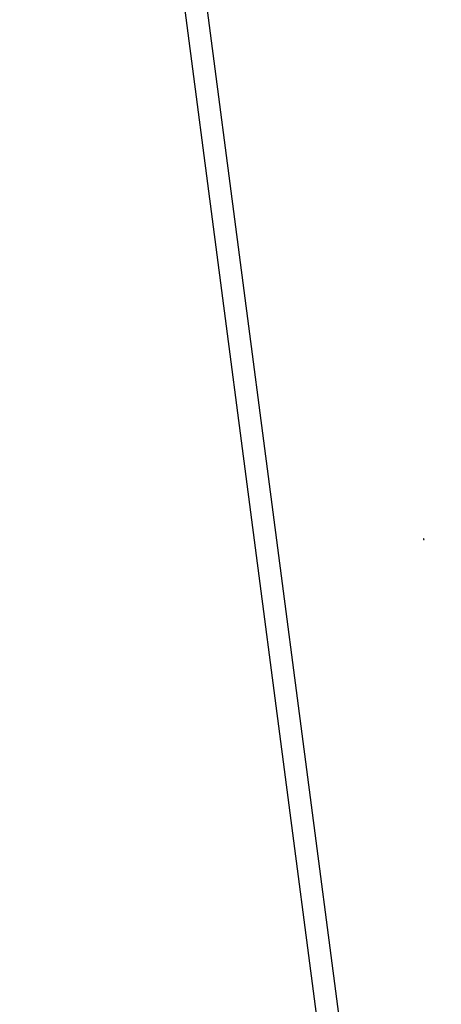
# Model space of a CAD drawing. Extents: x 446008 to 446745, y 447032 to 448234.
# Tile 8 of 24: x 446008 to 446104, y 447645 to 447868. Entities that reach past the tile are written whole.
import ezdxf

# ---------------------------------------------------------------- set-up
doc = ezdxf.new("R2010")
doc.units = 0
doc.header["$LTSCALE"] = 2
doc.header["$MEASUREMENT"] = 0
doc.linetypes.add('AUSGEZOGEN', pattern=[0])
doc.layers.get('0').update_dxf_attribs({"linetype": 'AUSGEZOGEN'})
for name, color, linetype in [('FBR', 8, 'CONTINUOUS'), ('Planeinteilung', 6, 'CONTINUOUS'), ('RAHMEN', 250, 'AUSGEZOGEN'), ('Regenrückhaltebecken_903a', 15, 'CONTINUOUS')]:
    doc.layers.add(name, color=color, linetype=linetype)

# ---------------------------------------------------------------- blocks, each defined once
blk = doc.blocks.new('SYMB0002_9')
at = {"layer": 'Regenrückhaltebecken_903a', "color": 3, "linetype": 'Continuous'}
for points in [[(0, 0.5), (-0.1, 0.5), (-0.2, 0.5), (-0.2, 0.5), (-0.3, 0.4), (-0.3, 0.4), (-0.4, 0.3), (-0.4, 0.3), (-0.4, 0.2), (-0.5, 0.2), (-0.5, 0.1), (-0.5, 0.1), (-0.5, 0)], [(-0.5, 0), (-0.5, -0.1), (-0.5, -0.1), (-0.5, -0.2), (-0.4, -0.2), (-0.4, -0.3), (-0.4, -0.3), (-0.3, -0.4), (-0.3, -0.4), (-0.2, -0.5), (-0.2, -0.5), (-0.1, -0.5), (0, -0.5), (0, -0.5)], [(0.5, 0), (0.5, 0.1), (0.5, 0.1), (0.5, 0.2), (0.4, 0.2), (0.4, 0.3), (0.4, 0.3), (0.3, 0.4), (0.3, 0.4), (0.2, 0.5), (0.2, 0.5), (0.1, 0.5), (0, 0.5), (0, 0.5)], [(0, -0.5), (0.1, -0.5), (0.2, -0.5), (0.2, -0.5), (0.3, -0.4), (0.3, -0.4), (0.4, -0.3), (0.4, -0.3), (0.4, -0.2), (0.5, -0.2), (0.5, -0.1), (0.5, -0.1), (0.5, 0)]]:
    blk.add_lwpolyline(points, dxfattribs=at)
blk = doc.blocks.new('1135594')
blk.add_line((0, 0), (1135, 0))
at = {"layer": 'RAHMEN'}
blk.add_line((25, 5), (950, 5), dxfattribs=at)

msp = doc.modelspace()

# ---------------------------------------------------------------- linework, layer by layer
at = {"layer": 'FBR', "flags": 128}
for points in [[(446416.85, 447335.74, -0.000001), (446418.45, 447323.41, -0.000146)], [(446363.33, 447740.45, 0.000002), (446366.28, 447717.76, 0.000326)]]:
    msp.add_lwpolyline(points, format="xyb", dxfattribs=at)

# ---------------------------------------------------------------- block references
at = {"linetype": 'Continuous', "xscale": 0.1249999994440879, "yscale": 0.1249999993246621, "zscale": 0.1249999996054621, "rotation": 196.0186945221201}
msp.add_blockref('SYMB0002_9', (446100.16, 447750.3), dxfattribs=at)
at = {"layer": 'Planeinteilung', "linetype": 'Continuous', "rotation": 277.4472801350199}
msp.add_blockref('1135594', (446008.46, 448157.18), dxfattribs=at)

doc.saveas('drawing.dxf')
